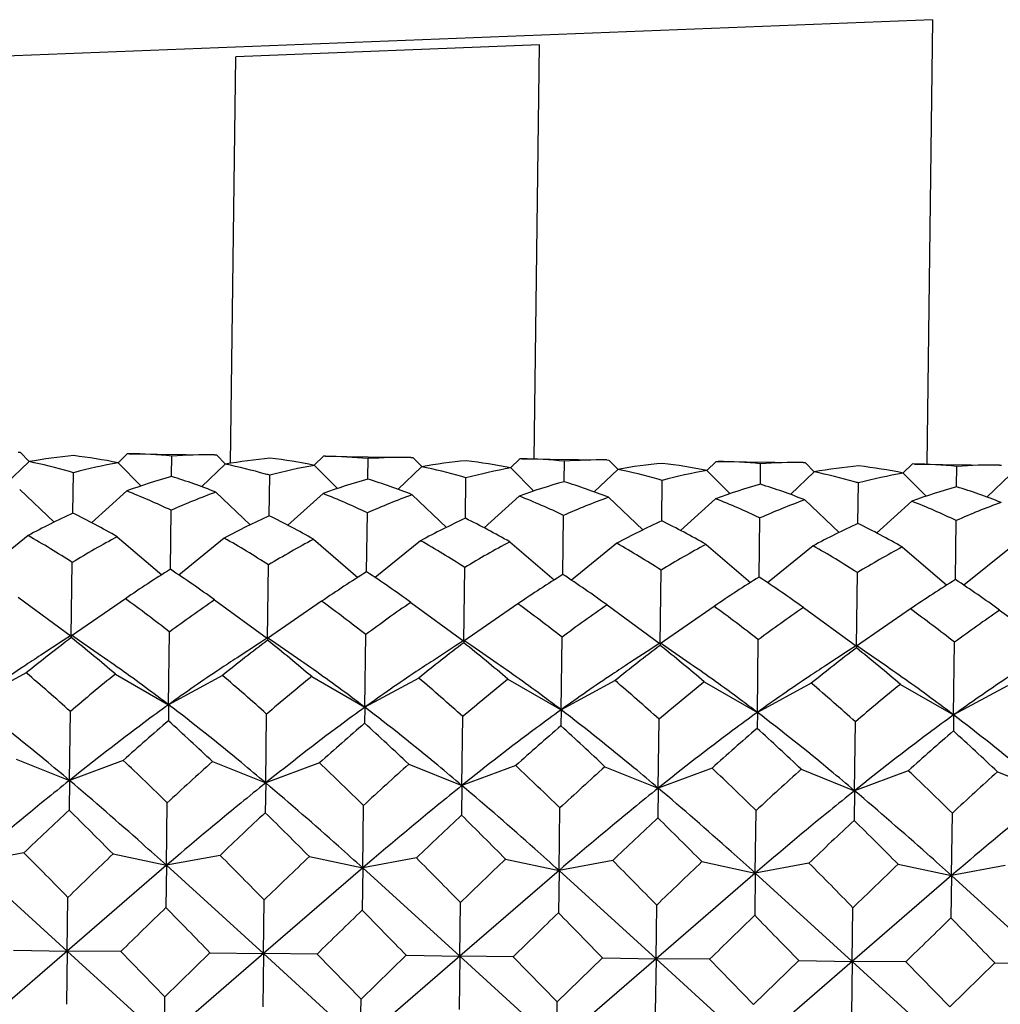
# Model space of a CAD drawing. Header units: inches. Extents: x 0 to 22, y 0 to 17.
# Tile 23 of 51: x 16.073 to 16.29, y 5.495 to 5.713. Entities that reach past the tile are written whole.
import ezdxf

# ---------------------------------------------------------------- set-up
doc = ezdxf.new("R2010")
doc.units = ezdxf.units.IN
doc.header["$LTSCALE"] = 1.21
doc.header["$MEASUREMENT"] = 0
doc.layers.get('0').update_dxf_attribs({"linetype": 'CONTINUOUS'})
doc.layers.add('02___PRT_ALL_AXES', color=7, linetype='CONTINUOUS')

msp = doc.modelspace()

# ---------------------------------------------------------------- linework, layer by layer
at = {"color": 7, "linetype": 'CONTINUOUS'}
for p, q in [((16.2748191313, 5.7125898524), (16.0345174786, 5.7031483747)), ((16.2748191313, 5.7125898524), (16.2735360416, 5.6145746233)), ((16.1881248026, 5.7070336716), (16.1211549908, 5.7043643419)), ((16.1869292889, 5.6157083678), (16.1881248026, 5.7070336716)), ((16.1199818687, 5.6147495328), (16.1211549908, 5.7043643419)), ((16.0731317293, 5.6171980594), (16.0735749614, 5.6171913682)), ((16.0735749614, 5.6171913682), (16.0755530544, 5.6151608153)), ((16.0755254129, 5.615133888), (16.0703108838, 5.6101478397)), ((16.0971949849, 5.6168821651), (16.0951644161, 5.6149040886)), ((16.0976376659, 5.6168772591), (16.0971949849, 5.6168821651)), ((16.1069660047, 5.612021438), (16.1070227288, 5.6163545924)), ((16.1164182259, 5.6166314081), (16.1168609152, 5.616624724)), ((16.1168609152, 5.616624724), (16.1188390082, 5.6145941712)), ((16.1404809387, 5.616315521), (16.1384503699, 5.6143374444)), ((16.1409236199, 5.616310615), (16.1404809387, 5.616315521)), ((16.1502519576, 5.6114547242), (16.1503086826, 5.6157879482)), ((16.1597049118, 5.6160647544), (16.1601468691, 5.6160580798)), ((16.1601468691, 5.6160580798), (16.162124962, 5.614027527)), ((16.1837668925, 5.6157488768), (16.1817363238, 5.6137708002)), ((16.1842095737, 5.6157439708), (16.1837668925, 5.6157488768)), ((16.1935379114, 5.61088808), (16.1935946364, 5.615221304)), ((16.2029900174, 5.6154981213), (16.2034328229, 5.6154914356)), ((16.2034328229, 5.6154914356), (16.2054109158, 5.6134608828)), ((16.2270528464, 5.6151822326), (16.2250222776, 5.613204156)), ((16.2270528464, 5.6151822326), (16.2274955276, 5.6151773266)), ((16.2462761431, 5.6149314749), (16.2467187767, 5.6149247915)), ((16.2467187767, 5.6149247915), (16.2486968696, 5.6128942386)), ((16.0951913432, 5.6148764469), (16.1002735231, 5.6097556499)), ((16.1188113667, 5.6145672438), (16.1135968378, 5.6095811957)), ((16.1384772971, 5.6143098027), (16.1435595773, 5.6091889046)), ((16.1620973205, 5.6140005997), (16.1568827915, 5.6090145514)), ((16.1817632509, 5.6137431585), (16.186845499, 5.6086222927)), ((16.2053832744, 5.6134339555), (16.2001687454, 5.6084479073)), ((16.2250492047, 5.6131765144), (16.2301314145, 5.6080556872)), ((16.2368238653, 5.6103214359), (16.2368805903, 5.6146546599)), ((16.2486692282, 5.6128673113), (16.2434546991, 5.6078812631)), ((16.2703388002, 5.6146155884), (16.2683082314, 5.6126375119)), ((16.2707814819, 5.6146106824), (16.2703388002, 5.6146155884)), ((16.2801098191, 5.6097547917), (16.2801665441, 5.6140880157)), ((16.2895628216, 5.6143648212), (16.2900047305, 5.6143581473)), ((16.0852113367, 5.6037726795), (16.085328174, 5.6126978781)), ((16.1069637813, 5.6118515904), (16.1069660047, 5.612021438)), ((16.1284972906, 5.6032060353), (16.1286141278, 5.6121312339)), ((16.1502497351, 5.611284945), (16.1502519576, 5.6114547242)), ((16.1717832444, 5.6026393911), (16.1719000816, 5.6115645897)), ((16.1935356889, 5.6107183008), (16.1935379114, 5.61088808)), ((16.2150691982, 5.602072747), (16.2151860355, 5.6109979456)), ((16.2683351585, 5.6126098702), (16.2734174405, 5.6074889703)), ((16.291955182, 5.6123006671), (16.2867406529, 5.6073146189)), ((16.0734673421, 5.6089703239), (16.0810474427, 5.6017691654)), ((16.0970873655, 5.6086611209), (16.0893213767, 5.6016608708)), ((16.1167532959, 5.6084036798), (16.124333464, 5.6012024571)), ((16.2368216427, 5.6101516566), (16.2368238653, 5.6103214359)), ((16.258355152, 5.6015061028), (16.2584719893, 5.6104313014)), ((16.2801075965, 5.6095850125), (16.2801098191, 5.6097547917)), ((16.1403733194, 5.6080944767), (16.1326073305, 5.6010942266)), ((16.1600392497, 5.6078370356), (16.1676193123, 5.6006359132)), ((16.1836592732, 5.6075278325), (16.1758932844, 5.6005275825)), ((16.2033252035, 5.6072703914), (16.2109053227, 5.6000692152)), ((16.226945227, 5.6069611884), (16.2191792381, 5.5999609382)), ((16.2466111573, 5.6067037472), (16.2541913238, 5.5995025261)), ((16.2702311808, 5.6063945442), (16.2624651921, 5.5993942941)), ((16.1066959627, 5.5913929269), (16.1068663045, 5.6044053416)), ((16.1499819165, 5.5908262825), (16.1501522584, 5.6038386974)), ((16.1932678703, 5.5902596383), (16.1934382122, 5.6032720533)), ((16.2365538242, 5.5896929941), (16.236724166, 5.6027054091)), ((16.279839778, 5.58912635), (16.2800101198, 5.6021387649)), ((16.0753120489, 5.598835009), (16.0652808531, 5.5906922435)), ((16.0949779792, 5.5985775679), (16.1047926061, 5.5901749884)), ((16.1185980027, 5.5982683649), (16.1085668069, 5.5901255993)), ((16.138263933, 5.5980109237), (16.1480785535, 5.5896083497)), ((16.1618839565, 5.5977017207), (16.1518527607, 5.5895589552)), ((16.1815498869, 5.5974442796), (16.1913645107, 5.5890417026)), ((16.2051699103, 5.5971350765), (16.1951387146, 5.588992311)), ((16.2248358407, 5.5968776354), (16.2346504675, 5.5884750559)), ((16.2484558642, 5.5965684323), (16.2384246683, 5.5884256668)), ((16.2681217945, 5.5963109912), (16.2779364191, 5.5879084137)), ((16.291741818, 5.5960017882), (16.2817106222, 5.5878590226)), ((16.0848566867, 5.5766809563), (16.085069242, 5.592918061)), ((16.1281426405, 5.5761143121), (16.1283551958, 5.5923514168)), ((16.1714285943, 5.5755476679), (16.1716411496, 5.5917847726)), ((16.2147145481, 5.5749810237), (16.2149271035, 5.5912181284)), ((16.2580005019, 5.5744143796), (16.2582130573, 5.5906514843)), ((16.0731564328, 5.585219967), (16.0848566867, 5.5766809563)), ((16.0967764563, 5.584910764), (16.0848566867, 5.5766809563)), ((16.1164423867, 5.5846533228), (16.1281426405, 5.5761143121)), ((16.1400624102, 5.5843441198), (16.1281426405, 5.5761143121)), ((16.1597283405, 5.5840866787), (16.1714285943, 5.5755476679)), ((16.183348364, 5.5837774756), (16.1714285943, 5.5755476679)), ((16.2030142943, 5.5835200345), (16.2147145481, 5.5749810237)), ((16.2266343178, 5.5832108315), (16.2147145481, 5.5749810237)), ((16.2463002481, 5.5829533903), (16.2580005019, 5.5744143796)), ((16.2699202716, 5.5826441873), (16.2580005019, 5.5744143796)), ((16.2895862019, 5.5823867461), (16.3012864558, 5.5738477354)), ((16.0848589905, 5.5768569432), (16.0830481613, 5.5756604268)), ((16.0848569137, 5.5766982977), (16.0848518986, 5.5763151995)), ((16.0848589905, 5.5768569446), (16.0848569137, 5.5766982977)), ((16.0866378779, 5.5756134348), (16.0848589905, 5.5768569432)), ((16.1063050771, 5.5615331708), (16.1065148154, 5.5775550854)), ((16.1281449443, 5.576290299), (16.1263341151, 5.5750937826)), ((16.1281428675, 5.5761316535), (16.1281378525, 5.5757485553)), ((16.1281449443, 5.5762903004), (16.1281428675, 5.5761316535)), ((16.1299238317, 5.5750467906), (16.1281449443, 5.576290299)), ((16.1495910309, 5.5609665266), (16.1498007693, 5.5769884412)), ((16.1928769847, 5.5603998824), (16.1930867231, 5.5764217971)), ((16.2361629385, 5.5598332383), (16.2363726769, 5.5758551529)), ((16.0830481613, 5.5756604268), (16.0781247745, 5.5724453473)), ((16.0914754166, 5.5722705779), (16.0866378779, 5.5756134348)), ((16.1263341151, 5.5750937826), (16.1214107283, 5.5718787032)), ((16.1347613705, 5.5717039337), (16.1299238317, 5.5750467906)), ((16.1696200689, 5.5745271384), (16.1646966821, 5.571312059)), ((16.1714308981, 5.5757236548), (16.1696200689, 5.5745271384)), ((16.1714288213, 5.5755650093), (16.1714238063, 5.5751819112)), ((16.1714308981, 5.5757236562), (16.1714288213, 5.5755650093)), ((16.1732097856, 5.5744801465), (16.1714308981, 5.5757236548)), ((16.1780473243, 5.5711372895), (16.1732097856, 5.5744801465)), ((16.2129060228, 5.5739604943), (16.207982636, 5.5707454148)), ((16.2147168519, 5.5751570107), (16.2129060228, 5.5739604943)), ((16.2147147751, 5.5749983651), (16.2147097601, 5.574615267)), ((16.2147168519, 5.5751570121), (16.2147147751, 5.5749983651)), ((16.2164957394, 5.5739135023), (16.2147168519, 5.5751570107)), ((16.2213332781, 5.5705706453), (16.2164957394, 5.5739135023)), ((16.2580028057, 5.5745903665), (16.2561919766, 5.5733938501)), ((16.2580007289, 5.574431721), (16.2579957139, 5.5740486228)), ((16.2580028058, 5.5745903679), (16.2580007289, 5.574431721)), ((16.2597816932, 5.5733468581), (16.2580028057, 5.5745903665)), ((16.2794488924, 5.5592665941), (16.2796586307, 5.5752885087)), ((16.2561919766, 5.5733938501), (16.2512685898, 5.5701787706)), ((16.2646192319, 5.5700040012), (16.2597816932, 5.5733468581)), ((16.0749155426, 5.5685458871), (16.0630191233, 5.562099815)), ((16.0945814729, 5.5682884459), (16.1063050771, 5.5615331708)), ((16.1182014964, 5.5679792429), (16.1063050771, 5.5615331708)), ((16.1378674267, 5.5677218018), (16.1495910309, 5.5609665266)), ((16.1614874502, 5.5674125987), (16.1495910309, 5.5609665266)), ((16.1811533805, 5.5671551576), (16.1928769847, 5.5603998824)), ((16.204773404, 5.5668459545), (16.1928769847, 5.5603998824)), ((16.2244393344, 5.5665885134), (16.2361629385, 5.5598332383)), ((16.2480593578, 5.5662793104), (16.2361629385, 5.5598332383)), ((16.2677252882, 5.5660218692), (16.2794488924, 5.5592665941)), ((16.2913453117, 5.5657126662), (16.2794488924, 5.5592665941)), ((16.1063050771, 5.5615331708), (16.1062589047, 5.5580060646)), ((16.1495910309, 5.5609665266), (16.1495448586, 5.5574394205)), ((16.0844398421, 5.5448381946), (16.0846387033, 5.560029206)), ((16.1277257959, 5.5442715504), (16.1279246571, 5.5594625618)), ((16.1710117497, 5.5437049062), (16.1712106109, 5.5588959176)), ((16.1928769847, 5.5603998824), (16.1928308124, 5.5568727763)), ((16.2361629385, 5.5598332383), (16.2361167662, 5.5563061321)), ((16.2794488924, 5.5592665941), (16.27940272, 5.5557394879)), ((16.2142977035, 5.5431382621), (16.2144965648, 5.5583292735)), ((16.2575836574, 5.5425716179), (16.2577825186, 5.5577626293)), ((16.0726895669, 5.5495560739), (16.0844398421, 5.5448381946)), ((16.0963095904, 5.5492468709), (16.0844398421, 5.5448381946)), ((16.1159755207, 5.5489894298), (16.1277257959, 5.5442715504)), ((16.1395955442, 5.5486802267), (16.1277257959, 5.5442715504)), ((16.1592614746, 5.5484227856), (16.1710117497, 5.5437049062)), ((16.182881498, 5.5481135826), (16.1710117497, 5.5437049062)), ((16.2025474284, 5.5478561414), (16.2142977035, 5.5431382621)), ((16.2261674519, 5.5475469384), (16.2142977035, 5.5431382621)), ((16.2458333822, 5.5472894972), (16.2575836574, 5.5425716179)), ((16.2694534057, 5.5469802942), (16.2575836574, 5.5425716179)), ((16.289119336, 5.5467228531), (16.3008696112, 5.5420049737)), ((16.0844398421, 5.5448381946), (16.0843540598, 5.5382852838)), ((16.1277257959, 5.5442715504), (16.1276400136, 5.5377186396)), ((16.1710117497, 5.5437049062), (16.1709259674, 5.5371519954)), ((16.2142977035, 5.5431382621), (16.2142119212, 5.5365853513)), ((16.2575836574, 5.5425716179), (16.2574978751, 5.5360187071)), ((16.1058414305, 5.5261152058), (16.1060217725, 5.5398915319)), ((16.1491273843, 5.5255485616), (16.1493077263, 5.5393248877)), ((16.1924133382, 5.5249819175), (16.1925936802, 5.5387582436)), ((16.235699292, 5.5244152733), (16.235879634, 5.5381915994)), ((16.2789852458, 5.5238486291), (16.2791655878, 5.5376249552)), ((16.0743962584, 5.5288777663), (16.0625554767, 5.52668185)), ((16.0940621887, 5.5286203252), (16.1058414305, 5.5261152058)), ((16.1176822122, 5.5283111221), (16.1058414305, 5.5261152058)), ((16.1373481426, 5.528053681), (16.1491273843, 5.5255485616)), ((16.0839472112, 5.5072061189), (16.0625554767, 5.52668185)), ((16.1058414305, 5.5261152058), (16.0839472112, 5.5072061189)), ((16.1058414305, 5.5261152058), (16.1057193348, 5.516788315)), ((16.127233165, 5.5066394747), (16.1058414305, 5.5261152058)), ((16.1609681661, 5.527744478), (16.1491273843, 5.5255485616)), ((16.1806340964, 5.5274870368), (16.1924133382, 5.5249819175)), ((16.2042541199, 5.5271778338), (16.1924133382, 5.5249819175)), ((16.2239200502, 5.5269203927), (16.235699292, 5.5244152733)), ((16.2475400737, 5.5266111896), (16.235699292, 5.5244152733)), ((16.267206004, 5.5263537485), (16.2789852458, 5.5238486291)), ((16.2908260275, 5.5260445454), (16.2789852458, 5.5238486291)), ((16.1491273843, 5.5255485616), (16.127233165, 5.5066394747)), ((16.1491273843, 5.5255485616), (16.1490052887, 5.5162216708)), ((16.1705191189, 5.5060728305), (16.1491273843, 5.5255485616)), ((16.1924133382, 5.5249819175), (16.1705191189, 5.5060728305)), ((16.1924133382, 5.5249819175), (16.1922912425, 5.5156550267)), ((16.2138050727, 5.5055061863), (16.1924133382, 5.5249819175)), ((16.235699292, 5.5244152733), (16.2138050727, 5.5055061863)), ((16.235699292, 5.5244152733), (16.2355771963, 5.5150883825)), ((16.2570910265, 5.5049395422), (16.235699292, 5.5244152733)), ((16.2789852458, 5.5238486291), (16.2570910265, 5.5049395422)), ((16.2789852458, 5.5238486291), (16.2788631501, 5.5145217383)), ((16.3003769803, 5.504372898), (16.2789852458, 5.5238486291)), ((16.0839472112, 5.5072061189), (16.0841021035, 5.5190383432)), ((16.127233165, 5.5066394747), (16.1273880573, 5.518471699)), ((16.1705191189, 5.5060728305), (16.1706740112, 5.5179050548)), ((16.2138050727, 5.5055061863), (16.213959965, 5.5173384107)), ((16.2570910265, 5.5049395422), (16.2572459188, 5.5167717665)), ((16.0839472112, 5.5072061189), (16.0620527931, 5.4882818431)), ((16.0721378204, 5.5074081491), (16.0839472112, 5.5072061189)), ((16.0839472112, 5.5072061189), (16.0837934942, 5.4954636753)), ((16.0957578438, 5.5070989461), (16.0839472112, 5.5072061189)), ((16.1053387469, 5.4877151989), (16.0839472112, 5.5072061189)), ((16.1054622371, 5.4971486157), (16.0957578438, 5.5070989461)), ((16.127233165, 5.5066394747), (16.1053387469, 5.4877151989)), ((16.1054622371, 5.4971486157), (16.1154237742, 5.506841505)), ((16.1154237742, 5.506841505), (16.127233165, 5.5066394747)), ((16.127233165, 5.5066394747), (16.127079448, 5.4948970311)), ((16.1390437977, 5.5065323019), (16.127233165, 5.5066394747)), ((16.1486247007, 5.4871485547), (16.127233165, 5.5066394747)), ((16.1487481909, 5.4965819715), (16.1390437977, 5.5065323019)), ((16.1705191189, 5.5060728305), (16.1486247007, 5.4871485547)), ((16.1487481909, 5.4965819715), (16.158709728, 5.5062748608)), ((16.158709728, 5.5062748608), (16.1705191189, 5.5060728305)), ((16.1705191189, 5.5060728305), (16.1703654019, 5.4943303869)), ((16.1823297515, 5.5059656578), (16.1705191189, 5.5060728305)), ((16.1919106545, 5.4865819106), (16.1705191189, 5.5060728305)), ((16.1920341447, 5.4960153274), (16.1823297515, 5.5059656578)), ((16.2138050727, 5.5055061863), (16.1919106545, 5.4865819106)), ((16.1920341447, 5.4960153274), (16.2019956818, 5.5057082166)), ((16.2019956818, 5.5057082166), (16.2138050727, 5.5055061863)), ((16.2138050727, 5.5055061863), (16.2136513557, 5.4937637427)), ((16.2256157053, 5.5053990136), (16.2138050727, 5.5055061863)), ((16.2351966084, 5.4860152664), (16.2138050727, 5.5055061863)), ((16.2353200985, 5.4954486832), (16.2256157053, 5.5053990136)), ((16.2570910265, 5.5049395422), (16.2351966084, 5.4860152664)), ((16.2353200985, 5.4954486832), (16.2452816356, 5.5051415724)), ((16.2452816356, 5.5051415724), (16.2570910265, 5.5049395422)), ((16.2570910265, 5.5049395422), (16.2569373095, 5.4931970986)), ((16.2689016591, 5.5048323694), (16.2570910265, 5.5049395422)), ((16.2784825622, 5.4854486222), (16.2570910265, 5.5049395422)), ((16.2786060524, 5.494882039), (16.2689016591, 5.5048323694)), ((16.2786060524, 5.494882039), (16.2885675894, 5.5045749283)), ((16.2885675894, 5.5045749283), (16.3003769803, 5.504372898)), ((16.1053387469, 5.4877151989), (16.1054622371, 5.4971486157)), ((16.1486247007, 5.4871485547), (16.1487481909, 5.4965819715)), ((16.1919106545, 5.4865819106), (16.1920341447, 5.4960153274))]:
    msp.add_line(p, q, dxfattribs=at)
for centre, radius, start, end in [((16.0956464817, 5.5022238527), 0.1146888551, 95.1371055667, 100.1042928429), ((16.0507227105, 5.4944005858), 0.123254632, 74.1294421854, 78.3910226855), ((16.0721215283, 5.5025318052), 0.1146888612, 78.3957072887, 83.3628943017), ((16.0961735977, 5.5060673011), 0.1108196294, 84.3818015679, 89.2430278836), ((16.1149811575, 5.5058210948), 0.1108196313, 89.2569884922, 94.1181984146), ((16.1389324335, 5.5016572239), 0.1146888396, 95.1371052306, 100.104293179), ((16.1154074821, 5.501965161), 0.1146888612, 78.3957072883, 83.3628943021), ((16.1394595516, 5.5055006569), 0.1108196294, 84.381801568, 89.2430278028), ((16.1582671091, 5.5052544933), 0.1108195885, 89.256608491, 94.1181988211), ((16.1822183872, 5.5010905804), 0.1146888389, 95.1371052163, 100.1042931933), ((16.1586934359, 5.5013985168), 0.1146888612, 78.3957072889, 83.3628943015), ((16.1827455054, 5.5049340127), 0.1108196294, 84.381801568, 89.243027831), ((16.2015530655, 5.5046877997), 0.1108196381, 89.2570487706, 94.1181983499), ((16.2260314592, 5.5043673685), 0.1108196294, 84.381801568, 89.2430278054), ((16.2448390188, 5.5041211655), 0.110819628, 89.2569595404, 94.1181984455), ((16.0495228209, 5.4900741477), 0.1277442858, 73.7225297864, 74.142439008), ((16.1169391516, 5.4929998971), 0.1238016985, 100.1174453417, 104.7934703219), ((16.0940086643, 5.4938339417), 0.1232546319, 74.1294422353, 78.3910226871), ((16.1602251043, 5.4924332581), 0.1238016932, 100.1174452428, 104.7934704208), ((16.1372946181, 5.4932672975), 0.1232546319, 74.1294422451, 78.3910226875), ((16.2035110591, 5.4918666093), 0.1238016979, 100.1174453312, 104.7934703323), ((16.2255043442, 5.5005239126), 0.1146888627, 95.1371057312, 100.1042926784), ((16.180580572, 5.4927006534), 0.1232546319, 74.1294422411, 78.3910226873), ((16.2467970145, 5.491299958), 0.1238017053, 100.1174454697, 104.7934701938), ((16.2019793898, 5.5008318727), 0.1146888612, 78.3957072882, 83.3628943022), ((16.268790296, 5.4999572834), 0.1146888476, 95.1371054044, 100.1042930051), ((16.2242105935, 5.4935411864), 0.121807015, 74.1041069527, 78.4163579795), ((16.2452653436, 5.5002652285), 0.1146888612, 78.3957072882, 83.3628943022), ((16.269317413, 5.5038007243), 0.1108196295, 84.3818015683, 89.2430275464), ((16.2881249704, 5.5035545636), 0.1108195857, 89.2565833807, 94.1181988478), ((16.1439093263, 5.4804643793), 0.1364796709, 105.7061614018, 110.0639722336), ((16.0665915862, 5.4814765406), 0.1364796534, 68.4360274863, 72.7938388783), ((16.0928087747, 5.4895075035), 0.1277442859, 73.7225297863, 74.1424390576), ((16.1871952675, 5.4798977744), 0.1364796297, 105.7061607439, 110.0639728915), ((16.10987754, 5.4809098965), 0.1364796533, 68.4360274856, 72.793838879), ((16.1360947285, 5.4889408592), 0.127744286, 73.7225297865, 74.1424390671), ((16.2304812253, 5.4793311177), 0.1364796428, 105.7061609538, 110.0639726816), ((16.1531634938, 5.4803432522), 0.1364796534, 68.4360274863, 72.7938388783), ((16.1793806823, 5.4883742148), 0.1277442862, 73.7225297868, 74.1424390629), ((16.2226666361, 5.4878075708), 0.127744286, 73.7225297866, 74.1424390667), ((16.2900829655, 5.4907333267), 0.1238016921, 100.1174452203, 104.7934704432), ((16.039494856, 5.4629620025), 0.1566688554, 64.5308840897, 68.4319127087), ((16.1705121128, 5.4612468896), 0.1566688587, 110.0680873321, 113.9691158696), ((16.273767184, 5.4787644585), 0.1364796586, 105.7061612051, 110.0639724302), ((16.1964494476, 5.4797766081), 0.1364796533, 68.4360274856, 72.7938388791), ((16.3170531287, 5.4781978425), 0.136479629, 105.7061607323, 110.063972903), ((16.2397354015, 5.4792099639), 0.1364796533, 68.4360274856, 72.7938388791), ((16.0827808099, 5.4623953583), 0.1566688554, 64.5308840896, 68.4319127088), ((16.2137980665, 5.4606802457), 0.1566688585, 110.0680873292, 113.9691158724), ((16.1260667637, 5.4618287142), 0.1566688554, 64.5308840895, 68.4319127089), ((16.2570840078, 5.4601136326), 0.156668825, 110.0680869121, 113.9691162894), ((16.1693527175, 5.46126207), 0.1566688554, 64.5308840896, 68.4319127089), ((16.3003699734, 5.4595469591), 0.1566688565, 110.0680873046, 113.9691158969), ((16.2139572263, 5.4637252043), 0.1533665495, 64.4888686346, 68.4739281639), ((16.3436559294, 5.4589803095), 0.1566688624, 110.0680873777, 113.9691158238), ((16.1607443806, 5.4396518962), 0.180659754, 114.7144524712, 118.2221074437), ((16.005407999, 5.4416853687), 0.1806597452, 60.2778924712, 63.7855476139), ((16.2040303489, 5.439085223), 0.1806597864, 114.7144527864, 118.2221071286), ((16.0486939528, 5.4411187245), 0.1806597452, 60.2778924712, 63.7855476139), ((16.2473162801, 5.4385186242), 0.1806597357, 114.7144522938, 118.2221076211), ((16.0919799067, 5.4405520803), 0.1806597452, 60.2778924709, 63.7855476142), ((16.290602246, 5.4379519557), 0.1806597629, 114.7144525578, 118.2221073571), ((16.1352658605, 5.4399854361), 0.1806597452, 60.2778924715, 63.7855476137), ((16.33388821, 5.4373852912), 0.1806597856, 114.7144527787, 118.2221071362), ((16.1785518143, 5.439418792), 0.1806597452, 60.2778924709, 63.7855476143), ((15.9682110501, 5.4112194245), 0.2160329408, 57.2531893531, 60.2799667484), ((16.1971310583, 5.4082227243), 0.2160329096, 118.2200330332, 121.2468108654), ((16.0114970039, 5.4106527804), 0.2160329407, 57.2531893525, 60.279966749), ((16.2404170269, 5.4076560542), 0.2160329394, 118.2200332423, 121.2468106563), ((16.0547829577, 5.4100861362), 0.2160329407, 57.2531893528, 60.2799667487), ((16.2837029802, 5.407089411), 0.2160329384, 118.2200332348, 121.2468106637), ((16.0980689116, 5.409519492), 0.2160329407, 57.2531893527, 60.2799667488), ((16.3269889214, 5.4065227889), 0.216032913, 118.2200330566, 121.246810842), ((16.1413548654, 5.4089528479), 0.2160329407, 57.2531893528, 60.2799667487), ((16.3702748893, 5.4059561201), 0.2160329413, 118.2200332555, 121.2468106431), ((16.24194463, 5.3733856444), 0.2565476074, 121.8156368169, 124.4615299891), ((15.9657868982, 5.3770007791), 0.2565475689, 54.0384698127, 56.6843633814), ((16.2852305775, 5.3728190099), 0.2565475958, 121.8156367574, 124.4615300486), ((16.0090728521, 5.3764341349), 0.2565475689, 54.0384698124, 56.6843633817), ((16.3285165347, 5.3722523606), 0.256547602, 121.8156367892, 124.4615300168), ((16.0523588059, 5.3758674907), 0.2565475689, 54.0384698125, 56.6843633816), ((16.3718024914, 5.371685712), 0.2565476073, 121.8156368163, 124.4615299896), ((16.0956447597, 5.3753008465), 0.256547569, 54.0384698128, 56.6843633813), ((16.415088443, 5.3711190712), 0.2565476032, 121.8156367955, 124.4615300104), ((16.1389307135, 5.3747342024), 0.2565475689, 54.0384698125, 56.6843633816), ((15.9113899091, 5.3293488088), 0.3157215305, 51.827691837, 54.0425889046), ((16.2950755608, 5.3243261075), 0.315721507, 124.4574110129, 126.6723082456), ((15.954675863, 5.3287821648), 0.3157215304, 51.8276918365, 54.0425889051), ((16.3383615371, 5.3237594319), 0.3157215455, 124.4574111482, 126.6723081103), ((15.9979618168, 5.3282155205), 0.3157215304, 51.8276918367, 54.042588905), ((16.3816474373, 5.3231928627), 0.3157214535, 124.4574108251, 126.6723084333), ((16.0412477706, 5.3276488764), 0.3157215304, 51.8276918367, 54.042588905), ((16.4249334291, 5.3226261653), 0.3157215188, 124.4574110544, 126.672308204), ((16.0845337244, 5.3270822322), 0.3157215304, 51.8276918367, 54.0425889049), ((16.4682194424, 5.3220594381), 0.3157216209, 124.4574114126, 126.6723078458), ((16.3166473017, 5.2696280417), 0.3844296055, 127.0821366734, 128.9621085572), ((15.8451077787, 5.2758008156), 0.3844296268, 49.5378914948, 51.4178632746), ((16.3599332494, 5.2690614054), 0.3844295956, 127.0821366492, 128.9621085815), ((15.8883937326, 5.2752341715), 0.3844296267, 49.5378914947, 51.4178632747), ((16.4032191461, 5.2684948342), 0.3844295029, 127.0821364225, 128.9621088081), ((15.9316796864, 5.2746675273), 0.3844296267, 49.5378914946, 51.4178632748), ((16.4465051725, 5.2679280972), 0.3844296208, 127.0821367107, 128.9621085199), ((15.9749656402, 5.2741008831), 0.3844296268, 49.5378914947, 51.4178632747), ((16.4897910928, 5.2673614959), 0.3844295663, 127.0821365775, 128.9621086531), ((16.018251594, 5.273534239), 0.3844296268, 49.5378914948, 51.4178632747), ((15.7576462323, 5.1965233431), 0.4889382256, 48.0269682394, 49.5416986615), ((16.4020036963, 5.1880881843), 0.4889383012, 128.9583014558, 130.4730316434), ((15.8009321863, 5.1959566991), 0.4889382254, 48.0269682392, 49.5416986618), ((16.4452896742, 5.1875215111), 0.4889383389, 128.9583015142, 130.473031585), ((15.8442181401, 5.1953900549), 0.4889382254, 48.0269682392, 49.5416986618), ((16.4885756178, 5.1869548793), 0.4889383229, 128.9583014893, 130.4730316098), ((15.8875040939, 5.1948234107), 0.4889382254, 48.0269682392, 49.5416986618), ((16.5318615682, 5.1863882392), 0.4889383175, 128.958301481, 130.4730316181), ((15.9307900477, 5.1942567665), 0.4889382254, 48.0269682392, 49.5416986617), ((16.5751474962, 5.1858216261), 0.4889382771, 128.9583014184, 130.4730316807), ((16.5106090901, 5.0886862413), 0.6194837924, 130.7470819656, 131.9731147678), ((15.6897619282, 5.099431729), 0.6194837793, 46.5268852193, 47.7529180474), ((16.5538950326, 5.08811961), 0.6194837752, 130.7470819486, 131.9731147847), ((15.7330478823, 5.098865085), 0.619483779, 46.526885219, 47.7529180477), ((16.5971809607, 5.087552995), 0.6194837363, 130.74708191, 131.9731148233), ((15.7763338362, 5.0982984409), 0.6194837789, 46.5268852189, 47.7529180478), ((16.6404669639, 5.0869862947), 0.6194838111, 130.7470819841, 131.9731147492), ((15.8196197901, 5.0977317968), 0.6194837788, 46.5268852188, 47.7529180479), ((16.6837528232, 5.086419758), 0.619483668, 130.7470818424, 131.9731148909), ((15.8629057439, 5.0971651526), 0.6194837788, 46.5268852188, 47.7529180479), ((15.5152236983, 4.9362774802), 0.8446255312, 45.6147570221, 46.5295405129), ((16.6808166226, 4.9210190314), 0.8446255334, 131.9704594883, 132.8852429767), ((15.5585096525, 4.9357108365), 0.8446255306, 45.6147570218, 46.5295405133), ((16.724102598, 4.9204523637), 0.8446255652, 131.9704595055, 132.8852429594), ((15.6017956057, 4.9351441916), 0.8446255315, 45.6147570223, 46.5295405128), ((16.7673884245, 4.9198858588), 0.8446253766, 131.9704594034, 132.8852430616), ((15.6450815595, 4.9345775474), 0.8446255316, 45.6147570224, 46.5295405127), ((16.8106744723, 4.9193191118), 0.8446255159, 131.9704594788, 132.8852429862), ((15.6883675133, 4.9340109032), 0.8446255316, 45.6147570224, 46.5295405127), ((16.8539604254, 4.9187524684), 0.8446255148, 131.9704594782, 132.8852429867), ((16.8967126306, 4.6684346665), 1.1901960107, 133.0425918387, 133.702056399), ((15.2495039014, 4.6899978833), 1.1901959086, 44.7979435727, 45.4574081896), ((16.9399985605, 4.6678680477), 1.1901959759, 133.0425918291, 133.7020564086), ((15.2927898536, 4.6894312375), 1.1901959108, 44.7979435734, 45.457408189), ((16.9832843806, 4.667301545), 1.1901957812, 133.0425917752, 133.7020564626), ((15.336075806, 4.688864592), 1.1901959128, 44.7979435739, 45.4574081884), ((17.0265704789, 4.6667347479), 1.1901959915, 133.0425918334, 133.7020564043), ((15.3793617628, 4.6882979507), 1.1901959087, 44.7979435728, 45.4574081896), ((17.0698563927, 4.6661681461), 1.1901959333, 133.0425918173, 133.7020564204), ((15.4226477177, 4.6877313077), 1.1901959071, 44.7979435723, 45.45740819), ((14.6752927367, 4.1390614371), 1.9720750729, 44.4076564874, 44.8092039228), ((17.456305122, 4.1026559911), 1.9720750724, 133.6907960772, 134.0923435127), ((14.7185786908, 4.1384947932), 1.9720750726, 44.4076564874, 44.8092039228), ((17.499591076, 4.1020893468), 1.9720750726, 133.6907960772, 134.0923435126), ((14.7618646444, 4.1379281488), 1.9720750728, 44.4076564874, 44.8092039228), ((17.5428770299, 4.1015227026), 1.9720750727, 133.6907960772, 134.0923435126), ((14.8051505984, 4.1373615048), 1.9720750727, 44.4076564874, 44.8092039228), ((17.5861629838, 4.1009560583), 1.9720750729, 133.6907960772, 134.0923435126), ((14.8484365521, 4.1367948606), 1.9720750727, 44.4076564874, 44.8092039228), ((17.6294489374, 4.1003894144), 1.9720750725, 133.6907960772, 134.0923435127), ((20.5623244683, 0.9250558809), 6.3988542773, 134.1444120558, 134.2688430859), ((11.5304438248, 1.0432896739), 6.398854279, 44.2311569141, 44.3555879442), ((20.6056104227, 0.9244892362), 6.3988542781, 134.1444120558, 134.2688430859), ((11.5737297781, 1.0427230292), 6.3988542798, 44.2311569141, 44.3555879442), ((20.648896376, 0.9239225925), 6.3988542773, 134.1444120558, 134.2688430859), ((11.6170157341, 1.0421563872), 6.3988542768, 44.2311569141, 44.3555879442), ((20.6921823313, 0.9233559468), 6.3988542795, 134.1444120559, 134.2688430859), ((11.6603016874, 1.0415897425), 6.3988542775, 44.2311569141, 44.3555879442), ((20.7354682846, 0.9227893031), 6.3988542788, 134.1444120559, 134.2688430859), ((11.7035876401, 1.0410230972), 6.398854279, 44.2311569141, 44.3555879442)]:
    msp.add_arc(centre, radius, start, end, dxfattribs=at)
for points, knots in [([(16.0781247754, 5.572445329), (16.0768607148, 5.5716271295), (16.0717604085, 5.5682747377), (16.0667496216, 5.5647869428), (16.0630191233, 5.562099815)], [0, 0, 0, 0, 0.2467123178, 1, 1, 1, 1]), ([(16.1063050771, 5.5615331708), (16.1050750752, 5.5624690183), (16.1001978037, 5.5661380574), (16.0952354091, 5.5696946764), (16.0914754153, 5.5722705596)], [0, 0, 0, 0, 0.2532331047, 1, 1, 1, 1]), ([(16.1214107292, 5.5718786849), (16.1201466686, 5.5710604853), (16.1150463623, 5.5677080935), (16.1100355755, 5.5642202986), (16.1063050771, 5.5615331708)], [0, 0, 0, 0, 0.2467123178, 1, 1, 1, 1]), ([(16.1495910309, 5.5609665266), (16.148361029, 5.5619023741), (16.1434837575, 5.5655714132), (16.1385213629, 5.5691280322), (16.1347613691, 5.5717039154)], [0, 0, 0, 0, 0.2532331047, 1, 1, 1, 1]), ([(16.164696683, 5.5713120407), (16.1634326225, 5.5704938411), (16.1583323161, 5.5671414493), (16.1533215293, 5.5636536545), (16.1495910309, 5.5609665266)], [0, 0, 0, 0, 0.2467123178, 1, 1, 1, 1]), ([(16.1928769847, 5.5603998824), (16.1916469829, 5.56133573), (16.1867697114, 5.565004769), (16.1818073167, 5.5685613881), (16.1780473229, 5.5711372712)], [0, 0, 0, 0, 0.2532331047, 1, 1, 1, 1]), ([(16.2079826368, 5.5707453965), (16.2067185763, 5.569927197), (16.2016182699, 5.5665748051), (16.1966074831, 5.5630870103), (16.1928769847, 5.5603998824)], [0, 0, 0, 0, 0.2467123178, 1, 1, 1, 1]), ([(16.2361629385, 5.5598332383), (16.2349329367, 5.5607690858), (16.2300556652, 5.5644381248), (16.2250932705, 5.5679947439), (16.2213332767, 5.5705706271)], [0, 0, 0, 0, 0.2532331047, 1, 1, 1, 1]), ([(16.2512685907, 5.5701787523), (16.2500045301, 5.5693605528), (16.2449042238, 5.566008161), (16.2398934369, 5.5625203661), (16.2361629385, 5.5598332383)], [0, 0, 0, 0, 0.2467123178, 1, 1, 1, 1]), ([(16.2794488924, 5.5592665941), (16.2782188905, 5.5602024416), (16.273341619, 5.5638714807), (16.2683792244, 5.5674280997), (16.2646192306, 5.5700039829)], [0, 0, 0, 0, 0.2532331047, 1, 1, 1, 1]), ([(16.2945545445, 5.5696121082), (16.2932904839, 5.5687939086), (16.2881901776, 5.5654415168), (16.2831793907, 5.5619537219), (16.2794488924, 5.5592665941)], [0, 0, 0, 0, 0.2467123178, 1, 1, 1, 1]), ([(16.0844398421, 5.5448381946), (16.0826635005, 5.5463404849), (16.0756316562, 5.5522270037), (16.068465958, 5.557955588), (16.0630191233, 5.562099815)], [0, 0, 0, 0, 0.2536833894, 1, 1, 1, 1]), ([(16.1063050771, 5.5615331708), (16.1044736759, 5.560213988), (16.097075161, 5.5547946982), (16.0898337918, 5.5491629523), (16.0844398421, 5.5448381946)], [0, 0, 0, 0, 0.2461159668, 1, 1, 1, 1]), ([(16.1277257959, 5.5442715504), (16.1259494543, 5.5457738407), (16.11891761, 5.5516603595), (16.1117519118, 5.5573889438), (16.1063050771, 5.5615331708)], [0, 0, 0, 0, 0.2536833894, 1, 1, 1, 1]), ([(16.1495910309, 5.5609665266), (16.1477596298, 5.5596473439), (16.1403611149, 5.554228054), (16.1331197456, 5.5485963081), (16.1277257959, 5.5442715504)], [0, 0, 0, 0, 0.2461159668, 1, 1, 1, 1]), ([(16.1710117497, 5.5437049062), (16.1692354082, 5.5452071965), (16.1622035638, 5.5510937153), (16.1550378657, 5.5568222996), (16.1495910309, 5.5609665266)], [0, 0, 0, 0, 0.2536833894, 1, 1, 1, 1]), ([(16.1928769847, 5.5603998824), (16.1910455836, 5.5590806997), (16.1836470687, 5.5536614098), (16.1764056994, 5.548029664), (16.1710117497, 5.5437049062)], [0, 0, 0, 0, 0.2461159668, 1, 1, 1, 1]), ([(16.2142977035, 5.5431382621), (16.212521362, 5.5446405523), (16.2054895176, 5.5505270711), (16.1983238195, 5.5562556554), (16.1928769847, 5.5603998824)], [0, 0, 0, 0, 0.2536833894, 1, 1, 1, 1]), ([(16.2361629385, 5.5598332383), (16.2343315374, 5.5585140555), (16.2269330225, 5.5530947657), (16.2196916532, 5.5474630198), (16.2142977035, 5.5431382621)], [0, 0, 0, 0, 0.2461159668, 1, 1, 1, 1]), ([(16.2575836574, 5.5425716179), (16.2558073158, 5.5440739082), (16.2487754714, 5.549960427), (16.2416097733, 5.5556890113), (16.2361629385, 5.5598332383)], [0, 0, 0, 0, 0.2536833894, 1, 1, 1, 1]), ([(16.2794488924, 5.5592665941), (16.2776174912, 5.5579474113), (16.2702189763, 5.5525281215), (16.2629776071, 5.5468963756), (16.2575836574, 5.5425716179)], [0, 0, 0, 0, 0.2461159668, 1, 1, 1, 1]), ([(16.3008696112, 5.5420049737), (16.2990932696, 5.543507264), (16.2920614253, 5.5493937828), (16.2848957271, 5.5551223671), (16.2794488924, 5.5592665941)], [0, 0, 0, 0, 0.2536833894, 1, 1, 1, 1]), ([(16.0844398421, 5.5448381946), (16.0826096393, 5.5433707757), (16.0752444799, 5.5374039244), (16.067984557, 5.5313082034), (16.0625554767, 5.52668185)], [0, 0, 0, 0, 0.2474846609, 1, 1, 1, 1]), ([(16.1058414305, 5.5261152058), (16.1040627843, 5.5277130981), (16.0969960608, 5.5340301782), (16.0898516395, 5.540261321), (16.0844398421, 5.5448381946)], [0, 0, 0, 0, 0.2522494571, 1, 1, 1, 1]), ([(16.1277257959, 5.5442715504), (16.1258955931, 5.5428041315), (16.1185304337, 5.5368372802), (16.1112705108, 5.5307415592), (16.1058414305, 5.5261152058)], [0, 0, 0, 0, 0.2474846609, 1, 1, 1, 1]), ([(16.1491273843, 5.5255485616), (16.1473487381, 5.5271464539), (16.1402820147, 5.533463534), (16.1331375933, 5.5396946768), (16.1277257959, 5.5442715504)], [0, 0, 0, 0, 0.2522494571, 1, 1, 1, 1]), ([(16.1710117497, 5.5437049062), (16.1691815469, 5.5422374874), (16.1618163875, 5.536270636), (16.1545564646, 5.5301749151), (16.1491273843, 5.5255485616)], [0, 0, 0, 0, 0.2474846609, 1, 1, 1, 1]), ([(16.1924133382, 5.5249819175), (16.1906346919, 5.5265798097), (16.1835679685, 5.5328968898), (16.1764235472, 5.5391280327), (16.1710117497, 5.5437049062)], [0, 0, 0, 0, 0.2522494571, 1, 1, 1, 1]), ([(16.2142977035, 5.5431382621), (16.2124675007, 5.5416708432), (16.2051023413, 5.5357039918), (16.1978424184, 5.5296082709), (16.1924133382, 5.5249819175)], [0, 0, 0, 0, 0.2474846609, 1, 1, 1, 1]), ([(16.235699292, 5.5244152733), (16.2339206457, 5.5260131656), (16.2268539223, 5.5323302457), (16.219709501, 5.5385613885), (16.2142977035, 5.5431382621)], [0, 0, 0, 0, 0.2522494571, 1, 1, 1, 1]), ([(16.2575836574, 5.5425716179), (16.2557534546, 5.541104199), (16.2483882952, 5.5351373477), (16.2411283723, 5.5290416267), (16.235699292, 5.5244152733)], [0, 0, 0, 0, 0.2474846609, 1, 1, 1, 1]), ([(16.2789852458, 5.5238486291), (16.2772065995, 5.5254465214), (16.2701398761, 5.5317636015), (16.2629954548, 5.5379947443), (16.2575836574, 5.5425716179)], [0, 0, 0, 0, 0.2522494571, 1, 1, 1, 1]), ([(16.3008696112, 5.5420049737), (16.2990394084, 5.5405375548), (16.291674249, 5.5345707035), (16.2844143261, 5.5284749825), (16.2789852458, 5.5238486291)], [0, 0, 0, 0, 0.2474846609, 1, 1, 1, 1])]:
    msp.add_open_spline(points, degree=3, knots=knots, dxfattribs=at)
at = {"layer": '02___PRT_ALL_AXES', "color": 7, "linetype": 'CONTINUOUS'}
for p, q in [((16.0976376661, 5.6168772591), (16.1164182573, 5.6166314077)), ((16.1409236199, 5.616310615), (16.1597042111, 5.6160647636)), ((16.1842095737, 5.6157439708), (16.202990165, 5.6154981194)), ((16.2274955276, 5.6151773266), (16.2462761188, 5.6149314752)), ((16.2707814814, 5.6146106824), (16.2895620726, 5.614364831))]:
    msp.add_line(p, q, dxfattribs=at)

doc.saveas('drawing.dxf')
